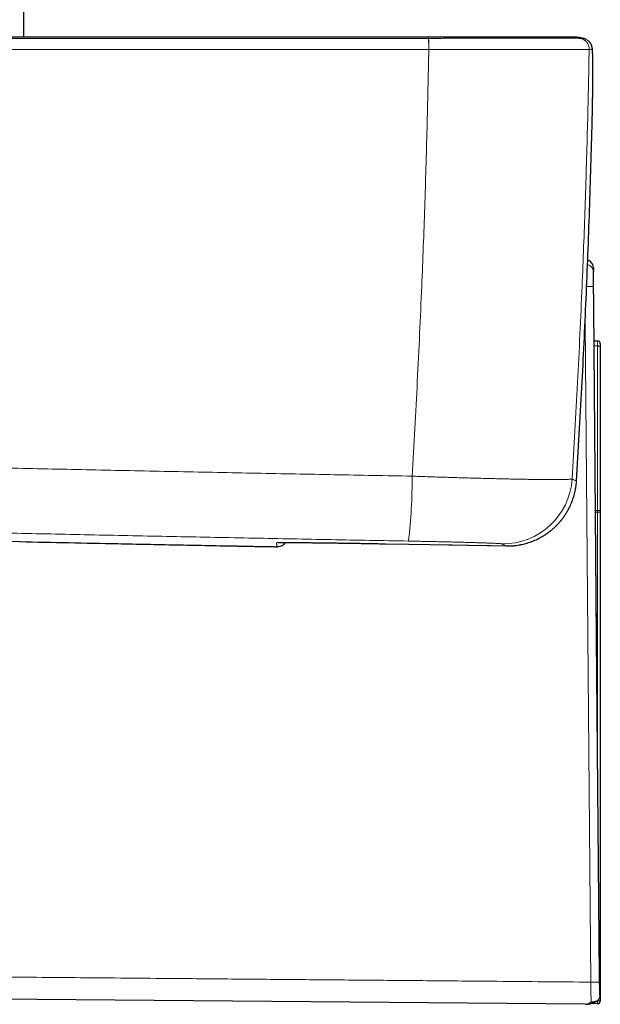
# Model space of a CAD drawing. Header units: millimetres. Extents: x 8 to 778, y 12 to 1829.
# Tile 165 of 256: x 156 to 198, y 1128 to 1199. Entities that reach past the tile are written whole.
import ezdxf

# ---------------------------------------------------------------- set-up
doc = ezdxf.new("R2010")
doc.units = ezdxf.units.MM

msp = doc.modelspace()

# ---------------------------------------------------------------- linework, layer by layer
at = {"color": 7, "linetype": 'Continuous', "lineweight": 30}
for p, q in [((156.275, 1197.915), (156.275, 1456.041)), ((195.801, 1197.915), (195.581, 1197.915)), ((195.925, 1197.911), (195.801, 1197.915)), ((197.29, 1191.813), (197.29, 1191.812)), ((197.393, 1179.976), (197.382, 1181.243)), ((197.426, 1175.973), (197.675, 1175.973)), ((197.875, 1175.773), (197.875, 1175.556)), ((197.875, 1175.556), (197.875, 1163.684)), ((196.157, 1165.859), (196.162, 1165.947)), ((196.155, 1165.828), (196.157, 1165.858)), ((196.155, 1165.828), (196.155, 1165.828)), ((196.157, 1165.859), (196.157, 1165.858)), ((197.875, 1163.684), (197.875, 1163.601)), ((197.875, 1163.601), (197.875, 1130.873)), ((155.978, 1161.485), (156.002, 1161.484)), ((182.375, 1161.328), (184.055, 1161.297)), ((184.05, 1161.298), (185.575, 1161.27)), ((185.58, 1161.27), (191.083, 1161.173)), ((191.083, 1161.173), (191.098, 1161.172)), ((197.875, 1130.873), (197.875, 1130.473)), ((197.875, 1130.473), (197.875, 1128.323)), ((196.775, 1128.078), (145.544, 1128.525)), ((196.775, 1128.078), (196.781, 1128.078)), ((197.672, 1128.123), (197.188, 1128.129))]:
    msp.add_line(p, q, dxfattribs=at)
at = {"color": 8, "linetype": 'Continuous', "lineweight": 0}
for p, q in [((185.508, 1197.025), (185.497, 1197.025)), ((197.07, 1197.025), (197.07, 1197.025)), ((197.675, 1175.611), (197.429, 1175.611)), ((197.675, 1163.739), (197.675, 1175.611)), ((197.532, 1163.74), (197.675, 1163.739)), ((197.675, 1163.601), (197.675, 1163.739)), ((197.675, 1163.601), (197.533, 1163.602)), ((197.675, 1147.381), (197.675, 1163.601)), ((182.375, 1161.328), (184.05, 1161.298)), ((197.875, 1130.473), (197.824, 1130.473)), ((197.636, 1128.323), (197.663, 1128.323)), ((197.663, 1128.323), (197.663, 1128.342)), ((197.875, 1128.323), (197.663, 1128.323))]:
    msp.add_line(p, q, dxfattribs=at)
at = {"color": 8, "linetype": 'Continuous', "lineweight": 0, "flags": 128}
for points in [[(197.391, 1179.902), (197.56, 1160.512), (197.829, 1129.682)], [(197.193, 1129.679), (197.023, 1149.07), (196.776, 1177.325)], [(197.675, 1175.611), (197.714, 1175.609), (197.752, 1175.606), (197.786, 1175.601), (197.817, 1175.594), (197.841, 1175.586), (197.86, 1175.577), (197.871, 1175.566), (197.875, 1175.556)], [(197.675, 1163.739), (197.714, 1163.738), (197.752, 1163.735), (197.786, 1163.73), (197.817, 1163.723), (197.841, 1163.715), (197.86, 1163.705), (197.871, 1163.695), (197.875, 1163.684)], [(174.644, 1161.414), (174.604, 1161.41), (174.517, 1161.407)], [(174.623, 1161.123), (174.614, 1161.122), (174.528, 1161.119)]]:
    msp.add_lwpolyline(points, dxfattribs=at)
at = {"color": 7, "linetype": 'Continuous', "lineweight": 30, "flags": 128}
msp.add_lwpolyline([(197.836, 1128.883), (197.826, 1130.105), (197.755, 1138.25), (197.612, 1154.54), (197.405, 1178.35)], dxfattribs=at)
at = {"color": 8, "linetype": 'Continuous', "lineweight": 0}
for centre, radius, start, end in [((176.414, 1197.172), 9.084, 359.07454, 4.09779), ((176.648, 1197.17), 8.861, 359.06236, 4.2125), ((196.27, 1197.04), 0.8, 358.94386, 77.54243), ((196.27, 1197.04), 0.8, 358.94547, 77.54314), ((196.49, 1197.04), 0.8, 358.94858, 61.94072), ((196.782, 1180.924), 0.6, 0.5151, 73.26696), ((197.265, 1148.469), 31.433, 89.77038, 90.68325), ((149.532, 1165.788), 34.759, 352.95058, 0.6947), ((190.852, 1166.326), 5.001, 269.02576, 356.39989), ((197.725, 1217.725), 54.124, 269.94707, 270.15879), ((197.826, 1139.894), 9.021, 269.95364, 270.30892), ((197.715, 1088.267), 41.416, 89.84256, 90.72306), ((198.5, 1128.263), 0.839, 175.90193, 189.59987)]:
    msp.add_arc(centre, radius, start, end, dxfattribs=at)
at = {"color": 7, "linetype": 'Continuous', "lineweight": 30}
for centre, radius, start, end in [((196.491, 1197.04), 0.8, 61.94435, 77.55076), ((196.782, 1181.238), 0.6, 0.08636, 72.00039), ((197.675, 1175.773), 0.2, 0, 90), ((174.543, 1161.919), 0.8, 275.74897, 321.23981), ((197.675, 1130.473), 0.2, 0, 42.40452), ((197.675, 1128.323), 0.2, 269.3, 0)]:
    msp.add_arc(centre, radius, start, end, dxfattribs=at)
at = {"color": 8, "linetype": 'Continuous', "lineweight": 0}
msp.add_ellipse((197.675, 1175.473), major_axis=(0, 0.5), ratio=0.001, start_param=4.99129, end_param=6.283185, dxfattribs=at)
at = {"color": 7, "linetype": 'Continuous', "lineweight": 30}
for points, knots in [([(185.455, 1197.915), (184.989, 1197.915), (184.066, 1197.915), (182.697, 1197.915), (181.357, 1197.915), (180.046, 1197.915), (178.765, 1197.915), (177.536, 1197.915), (176.359, 1197.915), (175.232, 1197.915), (174.131, 1197.915), (173.056, 1197.915), (172.007, 1197.915), (170.985, 1197.915), (169.988, 1197.915), (169.018, 1197.915), (168.074, 1197.915), (167.161, 1197.915), (166.279, 1197.915), (165.428, 1197.915), (164.603, 1197.915), (163.797, 1197.915), (163.013, 1197.915), (162.25, 1197.915), (161.514, 1197.915), (160.803, 1197.915), (160.122, 1197.915), (159.471, 1197.915), (158.85, 1197.915), (158.253, 1197.915), (157.701, 1197.915), (157.192, 1197.915), (156.724, 1197.915), (156.275, 1197.915), (155.838, 1197.915), (155.4, 1197.915), (154.946, 1197.915), (154.472, 1197.915), (153.941, 1197.915), (153.35, 1197.915), (152.695, 1197.915), (152.012, 1197.915), (151.298, 1197.915), (150.555, 1197.915), (149.798, 1197.915), (149.028, 1197.915), (148.247, 1197.915), (147.439, 1197.915), (146.605, 1197.915), (145.744, 1197.915), (144.857, 1197.915), (143.944, 1197.915), (143.005, 1197.915), (142.04, 1197.915), (141.054, 1197.915), (140.048, 1197.915), (139.023, 1197.915), (137.973, 1197.915), (136.891, 1197.915), (135.776, 1197.915), (134.628, 1197.915), (133.455, 1197.915), (132.255, 1197.915), (131.036, 1197.915), (129.799, 1197.915), (128.544, 1197.915), (127.263, 1197.915), (125.948, 1197.915), (124.598, 1197.915), (123.213, 1197.915), (121.802, 1197.915), (120.364, 1197.915), (118.9, 1197.915), (117.41, 1197.915), (116.408, 1197.915), (115.902, 1197.915)], [0, 0, 0, 0, 0.020117, 0.039811, 0.059082, 0.077929, 0.096353, 0.114353, 0.130937, 0.147144, 0.162976, 0.178431, 0.19351, 0.208212, 0.222539, 0.236489, 0.250063, 0.263261, 0.275857, 0.28809, 0.299961, 0.311469, 0.322813, 0.333781, 0.344373, 0.354588, 0.364428, 0.373726, 0.382661, 0.391234, 0.399443, 0.406467, 0.413201, 0.419646, 0.425807, 0.43204, 0.438564, 0.445377, 0.452482, 0.461462, 0.470867, 0.480697, 0.490951, 0.50163, 0.512735, 0.523593, 0.534829, 0.546443, 0.558435, 0.570804, 0.583551, 0.596675, 0.610178, 0.624057, 0.638315, 0.652685, 0.66742, 0.68252, 0.697983, 0.714102, 0.730599, 0.747474, 0.764726, 0.782356, 0.80004, 0.818087, 0.836499, 0.855276, 0.874812, 0.894727, 0.915022, 0.935697, 0.956752, 0.978186, 1, 1, 1, 1]), ([(195.581, 1197.915), (195.573, 1197.915), (195.559, 1197.915), (195.499, 1197.915), (195.411, 1197.915), (195.292, 1197.915), (195.142, 1197.915), (194.961, 1197.915), (194.764, 1197.915), (194.564, 1197.915), (194.365, 1197.915), (194.15, 1197.915), (193.915, 1197.915), (193.666, 1197.915), (193.407, 1197.915), (193.138, 1197.915), (192.852, 1197.915), (192.548, 1197.915), (192.229, 1197.915), (191.897, 1197.915), (191.555, 1197.915), (191.197, 1197.915), (190.83, 1197.915), (190.459, 1197.915), (190.085, 1197.915), (189.699, 1197.915), (189.298, 1197.915), (188.886, 1197.915), (188.47, 1197.915), (188.049, 1197.915), (187.619, 1197.915), (187.186, 1197.915), (186.755, 1197.915), (186.328, 1197.915), (185.895, 1197.915), (185.603, 1197.915), (185.455, 1197.915)], [0, 0, 0, 0, 0.036753, 0.072662, 0.108035, 0.143188, 0.178438, 0.214096, 0.250468, 0.278862, 0.306637, 0.334313, 0.362411, 0.391074, 0.41842, 0.44531, 0.472362, 0.500194, 0.528646, 0.556456, 0.584135, 0.612195, 0.640786, 0.668095, 0.694991, 0.722093, 0.75002, 0.778532, 0.806311, 0.833915, 0.861902, 0.89046, 0.91778, 0.944727, 0.971927, 1, 1, 1, 1]), ([(196.663, 1197.821), (196.556, 1197.842), (196.34, 1197.884), (196.068, 1197.911), (195.903, 1197.911), (195.849, 1197.911)], [0, 0, 0, 0, 0.399897, 0.802024, 1, 1, 1, 1]), ([(197.29, 1191.813), (197.29, 1191.842), (197.293, 1191.939), (197.297, 1192.1), (197.301, 1192.3), (197.306, 1192.499), (197.31, 1192.701), (197.314, 1192.902), (197.318, 1193.102), (197.321, 1193.3), (197.324, 1193.496), (197.327, 1193.689), (197.33, 1193.88), (197.332, 1194.068), (197.334, 1194.253), (197.336, 1194.433), (197.338, 1194.61), (197.339, 1194.782), (197.34, 1194.949), (197.341, 1195.111), (197.341, 1195.268), (197.341, 1195.42), (197.341, 1195.565), (197.341, 1195.704), (197.34, 1195.837), (197.339, 1195.965), (197.338, 1196.087), (197.337, 1196.203), (197.335, 1196.314), (197.333, 1196.418), (197.331, 1196.517), (197.328, 1196.61), (197.325, 1196.696), (197.322, 1196.778), (197.319, 1196.854), (197.314, 1196.926), (197.309, 1196.999), (197.303, 1197.06), (197.296, 1197.112), (197.291, 1197.143), (197.286, 1197.17), (197.279, 1197.201), (197.27, 1197.237), (197.257, 1197.28), (197.241, 1197.325), (197.22, 1197.374), (197.194, 1197.425), (197.161, 1197.479), (197.127, 1197.526), (197.102, 1197.555), (197.092, 1197.566)], [0, 0, 0, 0, 0.010495, 0.034421, 0.057453, 0.081722, 0.106033, 0.130414, 0.154859, 0.179362, 0.203916, 0.228511, 0.25314, 0.277791, 0.302456, 0.327121, 0.351777, 0.376415, 0.401028, 0.42561, 0.450156, 0.474667, 0.499107, 0.523286, 0.547541, 0.571916, 0.596419, 0.62106, 0.645851, 0.670809, 0.695959, 0.72134, 0.747013, 0.773085, 0.799748, 0.827386, 0.856904, 0.891272, 0.909938, 0.920672, 0.927363, 0.934485, 0.943266, 0.951594, 0.959786, 0.968011, 0.976436, 0.985159, 0.994183, 1, 1, 1, 1]), ([(196.157, 1165.858), (196.225, 1166.985), (196.363, 1169.237), (196.544, 1172.556), (196.708, 1175.815), (196.854, 1179.013), (196.986, 1182.212), (197.102, 1185.412), (197.205, 1188.612), (197.261, 1190.745), (197.29, 1191.812)], [0, 0, 0, 0, 0.1303021, 0.2606072, 0.3838346, 0.5070646, 0.6303023, 0.7535426, 0.87677, 1, 1, 1, 1]), ([(197.382, 1181.243), (197.382, 1181.243), (197.382, 1181.245), (197.382, 1181.237), (197.382, 1181.218), (197.382, 1181.185), (197.382, 1181.141), (197.382, 1181.083), (197.382, 1181.014), (197.382, 1180.958), (197.382, 1180.93)], [0, 0, 0, 0, 0.015012, 0.155719, 0.296433, 0.437154, 0.577856, 0.718562, 0.859279, 1, 1, 1, 1]), ([(197.393, 1179.724), (197.393, 1179.793), (197.393, 1179.931), (197.393, 1179.997), (197.393, 1179.976), (197.393, 1179.976)], [0, 0, 0, 0, 0.499378, 0.9998253, 1, 1, 1, 1]), ([(197.405, 1178.35), (197.404, 1178.437), (197.403, 1178.611), (197.4, 1178.862), (197.398, 1179.094), (197.397, 1179.301), (197.395, 1179.477), (197.394, 1179.612), (197.393, 1179.704), (197.393, 1179.717), (197.393, 1179.724)], [0, 0, 0, 0, 0.125756, 0.250935, 0.376054, 0.500993, 0.62545, 0.749409, 0.873612, 1, 1, 1, 1]), ([(191.525, 1161.185), (191.525, 1161.185), (191.592, 1161.188), (191.724, 1161.202), (191.921, 1161.227), (192.117, 1161.261), (192.311, 1161.303), (192.502, 1161.351), (192.692, 1161.408), (192.879, 1161.472), (193.064, 1161.544), (193.247, 1161.623), (193.426, 1161.708), (193.6, 1161.801), (193.771, 1161.9), (193.938, 1162.007), (194.1, 1162.12), (194.259, 1162.239), (194.412, 1162.365), (194.56, 1162.496), (194.704, 1162.634), (194.841, 1162.777), (194.972, 1162.925), (195.097, 1163.077), (195.216, 1163.235), (195.329, 1163.398), (195.436, 1163.565), (195.536, 1163.736), (195.629, 1163.911), (195.715, 1164.09), (195.794, 1164.273), (195.866, 1164.458), (195.93, 1164.645), (195.986, 1164.834), (196.035, 1165.026), (196.077, 1165.22), (196.111, 1165.416), (196.136, 1165.613), (196.151, 1165.751), (196.154, 1165.822), (196.155, 1165.828)], [0, 0, 0, 0, 0.000234, 0.027959, 0.055765, 0.083566, 0.111274, 0.138839, 0.166358, 0.194041, 0.221841, 0.249678, 0.277454, 0.305032, 0.332486, 0.36023, 0.387916, 0.415593, 0.443298, 0.471077, 0.498859, 0.526563, 0.554174, 0.581748, 0.609335, 0.636977, 0.664824, 0.692493, 0.72014, 0.747928, 0.775774, 0.803574, 0.831239, 0.858749, 0.886353, 0.914112, 0.941957, 0.969805, 0.997571, 1, 1, 1, 1]), ([(156.002, 1161.484), (157.176, 1161.459), (159.525, 1161.41), (163.278, 1161.333), (167.261, 1161.253), (170.07, 1161.198), (171.475, 1161.171)], [0, 0, 0, 0, 0.22788, 0.455764, 0.727879, 1, 1, 1, 1]), ([(171.475, 1161.171), (171.569, 1161.169), (171.758, 1161.166), (172.036, 1161.16), (172.308, 1161.155), (172.572, 1161.15), (172.825, 1161.146), (173.067, 1161.141), (173.295, 1161.137), (173.508, 1161.133), (173.705, 1161.13), (173.882, 1161.127), (174.04, 1161.125), (174.176, 1161.123), (174.29, 1161.121), (174.384, 1161.12), (174.428, 1161.119), (174.45, 1161.119)], [0, 0, 0, 0, 0.06666, 0.133556, 0.200455, 0.26712, 0.333788, 0.400694, 0.467611, 0.534293, 0.60134, 0.66864, 0.73596, 0.803034, 0.868551, 0.93428, 1, 1, 1, 1]), ([(174.461, 1161.119), (174.472, 1161.119), (174.496, 1161.119), (174.52, 1161.119), (174.54, 1161.119), (174.556, 1161.119), (174.571, 1161.119), (174.586, 1161.12), (174.603, 1161.121), (174.617, 1161.123), (174.623, 1161.123)], [0, 0, 0, 0, 0.2196305, 0.4695574, 0.6292403, 0.753675, 0.8336769, 0.9011105, 0.9586246, 1, 1, 1, 1]), ([(174.624, 1161.414), (174.624, 1161.414), (174.624, 1161.414), (174.63, 1161.415), (174.643, 1161.415), (174.664, 1161.416), (174.695, 1161.417), (174.734, 1161.418), (174.782, 1161.418), (174.839, 1161.419), (174.905, 1161.42), (174.978, 1161.42), (175.06, 1161.421), (175.15, 1161.421), (175.247, 1161.421), (175.352, 1161.421), (175.465, 1161.421), (175.584, 1161.42), (175.71, 1161.42), (175.843, 1161.419), (175.981, 1161.418), (176.077, 1161.417), (176.124, 1161.417)], [0, 0, 0, 0, 0.0144086, 0.0466575, 0.0840395, 0.1262655, 0.172629, 0.2221234, 0.2739118, 0.3273151, 0.381717, 0.4368125, 0.4924078, 0.5483843, 0.604671, 0.6612276, 0.718033, 0.7750473, 0.8316581, 0.8885242, 0.9455777, 1, 1, 1, 1]), ([(176.117, 1161.417), (176.152, 1161.417), (176.275, 1161.416), (176.506, 1161.414), (176.809, 1161.411), (177.129, 1161.408), (177.466, 1161.404), (177.818, 1161.4), (178.185, 1161.395), (178.566, 1161.39), (178.959, 1161.384), (179.362, 1161.378), (179.774, 1161.372), (180.194, 1161.366), (180.622, 1161.359), (181.056, 1161.351), (181.494, 1161.344), (181.934, 1161.336), (182.229, 1161.331), (182.375, 1161.328)], [0, 0, 0, 0, 0.024445, 0.085549, 0.146652, 0.207658, 0.268472, 0.329255, 0.390228, 0.4513, 0.512371, 0.573346, 0.634128, 0.694946, 0.755956, 0.817063, 0.878171, 0.939182, 1, 1, 1, 1]), ([(191.098, 1161.172), (191.167, 1161.173), (191.307, 1161.173), (191.449, 1161.176), (191.521, 1161.185), (191.524, 1161.185)], [0, 0, 0, 0, 0.489908, 0.980675, 1, 1, 1, 1]), ([(196.784, 1128.079), (196.801, 1128.079), (196.855, 1128.078), (196.946, 1128.085), (197.056, 1128.099), (197.166, 1128.122), (197.276, 1128.152), (197.383, 1128.19), (197.486, 1128.236), (197.564, 1128.276), (197.607, 1128.303), (197.618, 1128.311)], [0, 0, 0, 0, 0.0579775, 0.1866497, 0.3155837, 0.4446958, 0.5759942, 0.7051849, 0.8317094, 0.9558901, 1, 1, 1, 1]), ([(197.838, 1128.712), (197.836, 1128.682), (197.834, 1128.622), (197.81, 1128.537), (197.772, 1128.459), (197.72, 1128.39), (197.655, 1128.332), (197.579, 1128.286), (197.492, 1128.254), (197.402, 1128.237), (197.312, 1128.236), (197.25, 1128.244), (197.218, 1128.25), (197.216, 1128.251)], [0, 0, 0, 0, 0.097384, 0.197672, 0.29503, 0.395073, 0.495037, 0.597737, 0.700696, 0.806516, 0.898405, 0.992252, 1, 1, 1, 1]), ([(197.838, 1128.712), (197.838, 1128.734), (197.837, 1128.779), (197.837, 1128.838), (197.836, 1128.873), (197.836, 1128.883)], [0, 0, 0, 0, 0.4047575, 0.8225142, 1, 1, 1, 1])]:
    msp.add_open_spline(points, degree=3, knots=knots, dxfattribs=at)
at = {"color": 8, "linetype": 'Continuous', "lineweight": 0}
for points, knots in [([(185.485, 1197.821), (185.481, 1197.842), (185.474, 1197.884), (185.464, 1197.912), (185.457, 1197.912), (185.455, 1197.912)], [0, 0, 0, 0, 0.3762343, 0.7545673, 1, 1, 1, 1]), ([(195.849, 1197.911), (195.793, 1197.913), (195.702, 1197.916), (195.611, 1197.909), (195.576, 1197.907)], [0, 0, 0, 0, 0.61436, 1, 1, 1, 1]), ([(196.443, 1197.821), (196.335, 1197.842), (196.12, 1197.884), (195.831, 1197.912), (195.651, 1197.912), (195.581, 1197.912)], [0, 0, 0, 0, 0.3776491, 0.7574048, 1, 1, 1, 1]), ([(115.882, 1197.821), (116.817, 1197.821), (118.818, 1197.821), (121.885, 1197.821), (125.083, 1197.821), (128.282, 1197.821), (131.481, 1197.821), (134.68, 1197.821), (137.88, 1197.821), (141.08, 1197.821), (144.28, 1197.821), (147.479, 1197.821), (151.511, 1197.821), (156.376, 1197.821), (162.073, 1197.821), (167.77, 1197.821), (172.568, 1197.821), (176.468, 1197.821), (179.471, 1197.821), (182.473, 1197.821), (184.474, 1197.821), (185.475, 1197.821)], [0, 0, 0, 0, 0.040319, 0.086283, 0.132247, 0.178213, 0.22418, 0.270152, 0.316124, 0.362097, 0.408071, 0.454035, 0.5, 0.581851, 0.663705, 0.745545, 0.827388, 0.87054, 0.913693, 0.956846, 1, 1, 1, 1]), ([(185.475, 1197.821), (185.478, 1197.821), (185.482, 1197.821), (185.485, 1197.821), (185.485, 1197.821)], [0, 0, 0, 0, 0.99401, 1, 1, 1, 1]), ([(185.485, 1197.821), (185.485, 1197.821), (185.64, 1197.821), (185.95, 1197.821), (186.414, 1197.822), (186.877, 1197.822), (187.34, 1197.822), (187.802, 1197.822), (188.257, 1197.822), (188.707, 1197.822), (189.151, 1197.822), (189.589, 1197.822), (190.023, 1197.822), (190.451, 1197.822), (190.874, 1197.822), (191.287, 1197.822), (191.688, 1197.822), (192.075, 1197.822), (192.45, 1197.822), (192.811, 1197.822), (193.172, 1197.822), (193.529, 1197.822), (193.879, 1197.822), (194.212, 1197.822), (194.526, 1197.822), (194.82, 1197.822), (195.079, 1197.822), (195.305, 1197.822), (195.503, 1197.822), (195.683, 1197.822), (195.846, 1197.822), (195.991, 1197.822), (196.118, 1197.822), (196.225, 1197.822), (196.304, 1197.822), (196.362, 1197.822), (196.401, 1197.821), (196.429, 1197.821), (196.44, 1197.821), (196.443, 1197.821), (196.443, 1197.821)], [0, 0, 0, 0, 0.000003, 0.027122, 0.054251, 0.081369, 0.108907, 0.136457, 0.163994, 0.191401, 0.218809, 0.246406, 0.274003, 0.302199, 0.330396, 0.358799, 0.387202, 0.415251, 0.4433, 0.471554, 0.499807, 0.5311, 0.56241, 0.593703, 0.625647, 0.657609, 0.689552, 0.716988, 0.744424, 0.77205, 0.799676, 0.827902, 0.856128, 0.884562, 0.912997, 0.9347, 0.956403, 0.9782, 0.999997, 1, 1, 1, 1]), ([(196.443, 1197.821), (196.443, 1197.821), (196.443, 1197.821), (196.443, 1197.821), (196.443, 1197.821)], [0, 0, 0, 0, 0.006042, 1, 1, 1, 1]), ([(196.443, 1197.821), (196.468, 1197.821), (196.519, 1197.821), (196.592, 1197.821), (196.639, 1197.821), (196.663, 1197.821)], [0, 0, 0, 0, 0.331309, 0.665655, 1, 1, 1, 1]), ([(185.497, 1197.025), (184.496, 1197.025), (182.493, 1197.025), (179.489, 1197.025), (176.485, 1197.025), (172.582, 1197.025), (167.781, 1197.025), (162.081, 1197.025), (156.38, 1197.025), (151.512, 1197.025), (147.478, 1197.025), (144.159, 1197.025), (140.724, 1197.025), (137.172, 1197.025), (133.62, 1197.025), (130.067, 1197.025), (126.515, 1197.025), (122.963, 1197.025), (119.412, 1197.025), (117.044, 1197.025), (115.86, 1197.025)], [0, 0, 0, 0, 0.043152, 0.086304, 0.129458, 0.172612, 0.254452, 0.336295, 0.418146, 0.5, 0.545964, 0.591929, 0.642931, 0.693934, 0.744938, 0.795944, 0.846956, 0.897969, 0.948984, 1, 1, 1, 1]), ([(184.288, 1166.21), (184.356, 1167.353), (184.492, 1169.638), (184.674, 1173.069), (184.842, 1176.502), (184.984, 1179.74), (185.105, 1182.783), (185.206, 1185.629), (185.296, 1188.477), (185.375, 1191.326), (185.443, 1194.175), (185.479, 1196.075), (185.497, 1197.025)], [0, 0, 0, 0, 0.111461, 0.222922, 0.334403, 0.445884, 0.538223, 0.630564, 0.722903, 0.815269, 0.907635, 1, 1, 1, 1]), ([(197.07, 1197.025), (197.065, 1197.025), (197.056, 1197.025), (197.027, 1197.025), (196.985, 1197.025), (196.925, 1197.024), (196.843, 1197.024), (196.735, 1197.024), (196.607, 1197.023), (196.457, 1197.023), (196.286, 1197.022), (196.092, 1197.022), (195.879, 1197.022), (195.636, 1197.022), (195.364, 1197.021), (195.061, 1197.021), (194.733, 1197.021), (194.381, 1197.021), (194.004, 1197.021), (193.623, 1197.021), (193.241, 1197.021), (192.861, 1197.021), (192.465, 1197.021), (192.059, 1197.021), (191.645, 1197.021), (191.223, 1197.021), (190.789, 1197.022), (190.342, 1197.022), (189.881, 1197.022), (189.408, 1197.022), (188.925, 1197.023), (188.442, 1197.023), (187.96, 1197.023), (187.48, 1197.024), (186.994, 1197.024), (186.503, 1197.025), (186.006, 1197.025), (185.674, 1197.025), (185.508, 1197.025)], [0, 0, 0, 0, 0.021706, 0.043412, 0.065212, 0.087011, 0.114445, 0.141878, 0.169502, 0.197126, 0.225351, 0.253576, 0.282008, 0.310441, 0.341734, 0.373045, 0.404338, 0.436282, 0.468246, 0.500191, 0.52824, 0.556289, 0.584542, 0.612795, 0.640202, 0.66761, 0.695207, 0.722804, 0.751001, 0.779197, 0.807601, 0.836004, 0.863123, 0.890253, 0.917372, 0.94491, 0.972461, 1, 1, 1, 1]), ([(197.07, 1197.025), (197.052, 1196.076), (197.016, 1194.176), (196.947, 1191.327), (196.868, 1188.479), (196.778, 1185.631), (196.676, 1182.783), (196.554, 1179.724), (196.409, 1176.453), (196.238, 1172.971), (196.051, 1169.491), (195.912, 1167.172), (195.843, 1166.012)], [0, 0, 0, 0, 0.09175, 0.183501, 0.275251, 0.367027, 0.458803, 0.550579, 0.662924, 0.775269, 0.887634, 1, 1, 1, 1]), ([(197.29, 1197.025), (197.267, 1197.025), (197.22, 1197.025), (197.146, 1197.025), (197.096, 1197.025), (197.07, 1197.025)], [0, 0, 0, 0, 0.334345, 0.668691, 1, 1, 1, 1]), ([(197.29, 1191.812), (197.291, 1191.886), (197.295, 1192.035), (197.302, 1192.316), (197.309, 1192.655), (197.317, 1193.049), (197.323, 1193.439), (197.328, 1193.763), (197.332, 1194.022), (197.334, 1194.272), (197.337, 1194.566), (197.34, 1194.897), (197.341, 1195.213), (197.341, 1195.508), (197.34, 1195.779), (197.338, 1196.024), (197.336, 1196.247), (197.332, 1196.414), (197.329, 1196.537), (197.326, 1196.624), (197.324, 1196.704), (197.32, 1196.775), (197.317, 1196.839), (197.313, 1196.894), (197.309, 1196.94), (197.304, 1196.983), (197.298, 1197.018), (197.293, 1197.023), (197.29, 1197.025)], [0, 0, 0, 0, 0.026944, 0.053936, 0.102274, 0.150875, 0.200304, 0.250019, 0.276938, 0.303858, 0.352181, 0.400765, 0.450164, 0.49985, 0.548155, 0.596753, 0.646222, 0.69597, 0.722618, 0.74937, 0.776122, 0.803225, 0.830328, 0.857722, 0.885258, 0.912843, 0.956317, 1, 1, 1, 1]), ([(197.382, 1180.93), (197.382, 1180.925), (197.382, 1180.916), (197.383, 1180.869), (197.383, 1180.797), (197.384, 1180.703), (197.385, 1180.586), (197.386, 1180.452), (197.387, 1180.301), (197.389, 1180.154), (197.39, 1180.02), (197.39, 1179.942), (197.391, 1179.902)], [0, 0, 0, 0, 0.102649, 0.208306, 0.310949, 0.416501, 0.520563, 0.627408, 0.735952, 0.847356, 0.923234, 1, 1, 1, 1]), ([(116.981, 1167.687), (118.849, 1167.64), (122.584, 1167.546), (128.189, 1167.409), (133.794, 1167.275), (139.401, 1167.144), (145.007, 1167.017), (150.613, 1166.892), (156.222, 1166.771), (161.832, 1166.652), (167.445, 1166.537), (173.058, 1166.424), (178.673, 1166.315), (182.416, 1166.245), (184.288, 1166.21)], [0, 0, 0, 0, 0.083272, 0.166544, 0.249833, 0.333123, 0.416412, 0.499689, 0.582966, 0.666343, 0.749721, 0.833099, 0.916549, 1, 1, 1, 1]), ([(184.288, 1166.21), (184.449, 1166.204), (184.77, 1166.193), (185.251, 1166.177), (185.73, 1166.161), (186.212, 1166.145), (186.695, 1166.13), (187.177, 1166.115), (187.654, 1166.101), (188.126, 1166.087), (188.595, 1166.074), (189.057, 1166.061), (189.512, 1166.049), (189.954, 1166.038), (190.383, 1166.027), (190.797, 1166.018), (191.199, 1166.009), (191.59, 1166.001), (191.97, 1165.993), (192.338, 1165.987), (192.691, 1165.981), (193.026, 1165.976), (193.343, 1165.972), (193.639, 1165.968), (193.921, 1165.966), (194.186, 1165.964), (194.435, 1165.964), (194.666, 1165.964), (194.879, 1165.965), (195.069, 1165.967), (195.238, 1165.969), (195.385, 1165.973), (195.513, 1165.977), (195.621, 1165.982), (195.709, 1165.988), (195.776, 1165.995), (195.823, 1166.003), (195.836, 1166.009), (195.843, 1166.012)], [0, 0, 0, 0, 0.0266429, 0.0532859, 0.0800594, 0.1068329, 0.1343696, 0.1619302, 0.1894909, 0.2170276, 0.2450906, 0.2731662, 0.3012292, 0.3296017, 0.3571956, 0.3848135, 0.4124315, 0.4400254, 0.468149, 0.4962853, 0.5244089, 0.552844, 0.5802822, 0.6078395, 0.6353968, 0.6633509, 0.6913049, 0.7196654, 0.7480258, 0.7765169, 0.804009, 0.8315128, 0.8590049, 0.8869352, 0.9148656, 0.9432004, 0.9715351, 1, 1, 1, 1]), ([(195.843, 1166.012), (195.898, 1165.985), (196.009, 1165.931), (196.108, 1165.882), (196.157, 1165.858)], [0, 0, 0, 0, 0.499999, 1, 1, 1, 1]), ([(191.524, 1161.185), (191.659, 1161.197), (191.932, 1161.223), (192.271, 1161.291), (192.542, 1161.362), (192.746, 1161.425), (192.948, 1161.497), (193.208, 1161.603), (193.522, 1161.754), (193.822, 1161.93), (194.055, 1162.087), (194.227, 1162.214), (194.393, 1162.349), (194.554, 1162.49), (194.708, 1162.638), (194.856, 1162.793), (194.998, 1162.954), (195.133, 1163.123), (195.263, 1163.3), (195.385, 1163.483), (195.5, 1163.672), (195.637, 1163.922), (195.785, 1164.239), (195.905, 1164.563), (195.985, 1164.83), (196.038, 1165.036), (196.081, 1165.243), (196.126, 1165.507), (196.144, 1165.703), (196.155, 1165.828)], [0, 0, 0, 0, 0.056677, 0.114908, 0.144664, 0.174419, 0.204393, 0.234368, 0.292211, 0.350455, 0.380218, 0.40998, 0.439962, 0.469943, 0.499792, 0.529641, 0.559711, 0.589781, 0.62055, 0.651318, 0.682329, 0.713339, 0.770832, 0.828717, 0.858286, 0.887855, 0.917638, 0.947421, 1, 1, 1, 1]), ([(184.028, 1161.523), (182.168, 1161.557), (178.449, 1161.627), (172.87, 1161.735), (167.289, 1161.847), (161.708, 1161.961), (156.126, 1162.079), (150.544, 1162.199), (144.963, 1162.323), (139.38, 1162.45), (133.792, 1162.58), (128.201, 1162.714), (122.61, 1162.85), (118.883, 1162.943), (117.02, 1162.99)], [0, 0, 0, 0, 0.083277, 0.166555, 0.249833, 0.333109, 0.416413, 0.499716, 0.582968, 0.666219, 0.749663, 0.833109, 0.916555, 1, 1, 1, 1]), ([(128.77, 1162.089), (128.77, 1162.089), (128.771, 1162.089), (128.789, 1162.089), (128.842, 1162.088), (128.921, 1162.086), (129.021, 1162.084), (129.146, 1162.081), (129.282, 1162.078), (129.421, 1162.075), (129.558, 1162.072), (129.707, 1162.069), (129.898, 1162.064), (130.141, 1162.059), (130.447, 1162.052), (130.784, 1162.045), (131.152, 1162.036), (131.549, 1162.028), (131.977, 1162.018), (132.434, 1162.008), (132.915, 1161.997), (133.417, 1161.986), (133.918, 1161.975), (134.419, 1161.964), (134.917, 1161.953), (135.432, 1161.941), (135.915, 1161.931), (136.36, 1161.921), (136.762, 1161.912), (137.172, 1161.903), (137.667, 1161.892), (138.251, 1161.879), (138.903, 1161.864), (139.541, 1161.85), (140.164, 1161.836), (140.797, 1161.822), (141.381, 1161.809), (141.911, 1161.797), (142.385, 1161.787), (142.862, 1161.776), (143.37, 1161.765), (143.906, 1161.753), (144.441, 1161.741), (144.949, 1161.73), (145.428, 1161.719), (145.909, 1161.708), (146.491, 1161.695), (147.174, 1161.68), (147.96, 1161.663), (148.748, 1161.645), (149.412, 1161.63), (149.949, 1161.618), (150.362, 1161.609), (150.774, 1161.6), (151.185, 1161.591), (151.596, 1161.582), (152.005, 1161.573), (152.413, 1161.564), (152.82, 1161.554), (153.226, 1161.545), (153.632, 1161.536), (154.034, 1161.527), (154.434, 1161.519), (154.831, 1161.51), (155.226, 1161.501), (155.617, 1161.492), (155.874, 1161.487), (156.002, 1161.484)], [0, 0, 0, 0, 0.004758, 0.024849, 0.044975, 0.062746, 0.080518, 0.098385, 0.116253, 0.129158, 0.142062, 0.155003, 0.167944, 0.188028, 0.208145, 0.22846, 0.248774, 0.269233, 0.289693, 0.310356, 0.331058, 0.351158, 0.371293, 0.389073, 0.406852, 0.424728, 0.442604, 0.455514, 0.468424, 0.481371, 0.494319, 0.514419, 0.534554, 0.552333, 0.570112, 0.587988, 0.605864, 0.618774, 0.631684, 0.644631, 0.657578, 0.672609, 0.687654, 0.700282, 0.71291, 0.725573, 0.738236, 0.758772, 0.779344, 0.800084, 0.820863, 0.83182, 0.842778, 0.853758, 0.864737, 0.875823, 0.886909, 0.898018, 0.909128, 0.920406, 0.931685, 0.942988, 0.954291, 0.965705, 0.97712, 0.98856, 1, 1, 1, 1]), ([(174.45, 1161.119), (174.468, 1161.119), (174.499, 1161.119), (174.523, 1161.119), (174.526, 1161.119), (174.528, 1161.119)], [0, 0, 0, 0, 0.394882, 0.697448, 1, 1, 1, 1]), ([(174.517, 1161.407), (174.52, 1161.408), (174.524, 1161.41), (174.562, 1161.413), (174.622, 1161.416), (174.706, 1161.418), (174.815, 1161.419), (174.948, 1161.42), (175.106, 1161.421), (175.285, 1161.421), (175.487, 1161.421), (175.711, 1161.42), (175.92, 1161.419), (176.063, 1161.417), (176.117, 1161.417)], [0, 0, 0, 0, 0.0854692, 0.1710705, 0.2566702, 0.3421375, 0.4284955, 0.5151254, 0.6018942, 0.6886636, 0.7752946, 0.8616534, 0.948055, 1, 1, 1, 1]), ([(174.528, 1161.119), (174.527, 1161.129), (174.526, 1161.149), (174.525, 1161.198), (174.522, 1161.264), (174.52, 1161.337), (174.518, 1161.389), (174.517, 1161.407)], [0, 0, 0, 0, 0.202212, 0.404423, 0.642654, 0.880885, 1, 1, 1, 1]), ([(190.767, 1161.326), (190.76, 1161.328), (190.746, 1161.332), (190.686, 1161.338), (190.596, 1161.344), (190.475, 1161.352), (190.324, 1161.359), (190.142, 1161.367), (189.93, 1161.376), (189.691, 1161.384), (189.425, 1161.394), (189.134, 1161.403), (188.818, 1161.412), (188.479, 1161.422), (188.118, 1161.432), (187.738, 1161.442), (187.341, 1161.452), (186.928, 1161.462), (186.5, 1161.472), (186.059, 1161.482), (185.608, 1161.491), (185.18, 1161.5), (184.778, 1161.508), (184.404, 1161.516), (184.153, 1161.52), (184.028, 1161.523)], [0, 0, 0, 0, 0.044629, 0.089411, 0.134243, 0.179024, 0.223653, 0.268287, 0.313074, 0.357914, 0.402701, 0.447334, 0.491863, 0.536544, 0.581277, 0.625957, 0.670486, 0.71492, 0.759506, 0.804144, 0.848731, 0.893166, 0.928769, 0.964397, 1, 1, 1, 1]), ([(185.575, 1161.27), (186.642, 1161.251), (188.478, 1161.218), (190.314, 1161.186), (191.083, 1161.173)], [0, 0, 0, 0, 0.580974, 1, 1, 1, 1]), ([(191.083, 1161.173), (191.033, 1161.197), (190.934, 1161.245), (190.823, 1161.299), (190.767, 1161.326)], [0, 0, 0, 0, 0.499999, 1, 1, 1, 1]), ([(145.315, 1130.131), (146.37, 1130.122), (148.479, 1130.103), (151.646, 1130.076), (154.815, 1130.048), (157.987, 1130.02), (161.225, 1129.992), (164.528, 1129.964), (167.522, 1129.938), (170.143, 1129.915), (172.391, 1129.895), (174.641, 1129.876), (176.891, 1129.856), (179.143, 1129.836), (181.396, 1129.817), (183.65, 1129.797), (185.905, 1129.778), (188.161, 1129.758), (190.794, 1129.735), (193.804, 1129.709), (196.063, 1129.689), (197.193, 1129.679)], [0, 0, 0, 0, 0.061311, 0.122621, 0.183936, 0.245252, 0.306573, 0.371539, 0.436507, 0.479824, 0.523142, 0.566465, 0.609788, 0.653127, 0.696466, 0.739821, 0.783177, 0.826538, 0.869899, 0.934948, 1, 1, 1, 1]), ([(197.216, 1128.251), (197.215, 1128.274), (197.212, 1128.325), (197.209, 1128.424), (197.206, 1128.544), (197.203, 1128.678), (197.2, 1128.825), (197.198, 1128.983), (197.196, 1129.149), (197.194, 1129.322), (197.193, 1129.5), (197.193, 1129.62), (197.193, 1129.679)], [0, 0, 0, 0, 0.081725, 0.183638, 0.285875, 0.387788, 0.489713, 0.591962, 0.693887, 0.795817, 0.89807, 1, 1, 1, 1]), ([(197.829, 1129.682), (197.83, 1129.626), (197.83, 1129.514), (197.832, 1129.35), (197.833, 1129.196), (197.835, 1129.055), (197.836, 1128.932), (197.837, 1128.833), (197.837, 1128.758), (197.838, 1128.727), (197.838, 1128.712)], [0, 0, 0, 0, 0.127782, 0.255564, 0.383346, 0.511129, 0.638931, 0.766734, 0.883367, 1, 1, 1, 1]), ([(196.775, 1128.078), (196.807, 1128.079), (196.87, 1128.082), (196.965, 1128.105), (197.059, 1128.144), (197.144, 1128.193), (197.195, 1128.234), (197.216, 1128.251)], [0, 0, 0, 0, 0.208978, 0.419373, 0.634357, 0.850995, 1, 1, 1, 1])]:
    msp.add_open_spline(points, degree=3, knots=knots, dxfattribs=at)

doc.saveas('drawing.dxf')
